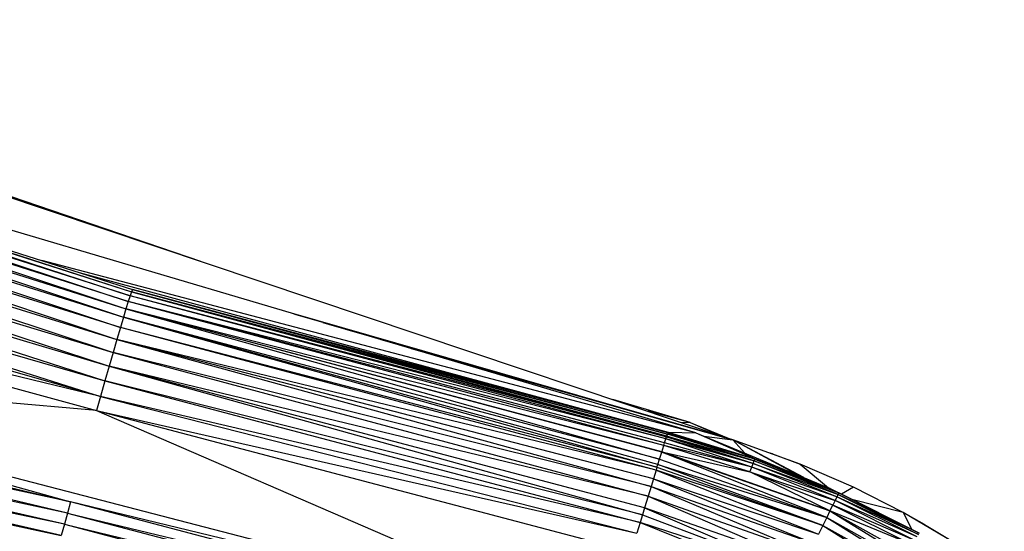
# Paper-space layout '_Izquierda' of a CAD drawing. Header units: millimetres. Extents: x -138 to 1808, y -70 to 65.
# Tile 18 of 21: x -9 to 16, y 22 to 35. Entities that reach past the tile are written whole.
import ezdxf

# ---------------------------------------------------------------- set-up
doc = ezdxf.new("R2010")
doc.units = ezdxf.units.MM

psp = doc.layouts.new('_Izquierda')

# ---------------------------------------------------------------- linework, layer by layer
at = {"color": 7, "linetype": 'Continuous', "lineweight": 25}
for p, q in [((8.34, 24.439), (-26.56, 34.775)), ((-21.166, 32.938), (-5.75, 28.025)), ((-21.166, 32.938), (-5.772, 27.968)), ((-5.806, 27.867), (-21.161, 32.771)), ((-21.161, 32.771), (-5.852, 27.723)), ((-21.158, 32.881), (-5.806, 27.867)), ((-21.158, 32.881), (-5.772, 27.968)), ((-21.176, 32.608), (-5.909, 27.537)), ((-5.852, 27.723), (-21.176, 32.608)), ((-15.674, 32.628), (9.273, 24.262)), ((-21.203, 32.391), (-5.971, 27.33)), ((-21.203, 32.391), (-5.909, 27.537)), ((-14.96, 32.459), (-4.049, 28.73)), ((-21.239, 32.143), (-6.048, 27.069)), ((-21.239, 32.143), (-5.971, 27.33)), ((-6.048, 27.069), (-21.291, 31.825)), ((-21.291, 31.825), (-6.135, 26.774)), ((-21.357, 31.458), (-6.229, 26.449)), ((-21.357, 31.458), (-6.135, 26.774)), ((-21.437, 31.047), (-6.327, 26.107)), ((-21.437, 31.047), (-6.229, 26.449)), ((-21.528, 30.609), (-6.327, 26.107)), ((-21.528, 30.609), (-6.434, 25.734)), ((-21.634, 30.13), (-6.543, 25.348)), ((-21.634, 30.13), (-6.434, 25.734)), ((-6.543, 25.348), (-21.753, 29.632)), ((8.34, 24.439), (-8.016, 28.747)), ((-7.079, 28.449), (7.648, 24.453)), ((-18.836, 28.32), (-6.643, 24.993)), ((-6.543, 25.348), (-18.836, 28.32)), ((-5.806, 27.867), (-5.852, 27.723)), ((-5.772, 27.968), (-5.806, 27.867)), ((7.594, 24.283), (-5.806, 27.867)), ((7.61, 24.334), (-5.806, 27.867)), ((-5.75, 28.025), (-5.772, 27.968)), ((-5.772, 27.968), (7.61, 24.334)), ((7.615, 24.349), (-5.772, 27.968)), ((7.632, 24.4), (-5.772, 27.968)), ((-5.75, 28.025), (7.632, 24.4)), ((7.644, 24.435), (-5.75, 28.025)), ((-5.75, 28.025), (7.648, 24.453)), ((-5.852, 27.723), (-5.909, 27.537)), ((7.54, 24.115), (-5.852, 27.723)), ((7.563, 24.187), (-5.852, 27.723)), ((7.594, 24.283), (-5.852, 27.723)), ((-5.909, 27.537), (-5.971, 27.33)), ((-5.909, 27.537), (7.436, 23.78)), ((7.49, 23.952), (-5.909, 27.537)), ((7.492, 23.961), (-5.909, 27.537)), ((7.54, 24.115), (-5.909, 27.537)), ((-1.78, 27.436), (9.273, 24.262)), ((-1.713, 27.416), (9.273, 24.262)), ((-1.689, 27.409), (9.273, 24.262)), ((-5.971, 27.33), (-6.048, 27.069)), ((7.395, 23.647), (-5.971, 27.33)), ((-5.971, 27.33), (7.372, 23.573)), ((7.436, 23.78), (-5.971, 27.33)), ((-1.3, 27.294), (9.273, 24.262)), ((-0.982, 27.2), (9.273, 24.262)), ((-0.87, 27.166), (9.273, 24.262)), ((-0.841, 27.158), (9.273, 24.262)), ((-0.691, 27.113), (9.273, 24.262)), ((-6.048, 27.069), (-6.135, 26.774)), ((7.351, 23.502), (-6.048, 27.069)), ((7.372, 23.573), (-6.048, 27.069)), ((-0.42, 27.033), (9.273, 24.262)), ((9.273, 24.262), (0.055, 26.893)), ((-6.135, 26.774), (-6.229, 26.449)), ((-6.135, 26.774), (7.226, 23.095)), ((7.283, 23.281), (-6.135, 26.774)), ((7.351, 23.502), (-6.135, 26.774)), ((0.467, 26.77), (9.273, 24.262)), ((-22.753, 26.369), (-7.294, 22.706)), ((-6.229, 26.449), (-6.327, 26.107)), ((-6.229, 26.449), (7.152, 22.854)), ((7.226, 23.095), (-6.229, 26.449)), ((1.227, 26.545), (9.273, 24.262)), ((9.273, 24.262), (1.329, 26.515)), ((-6.643, 24.993), (-19.525, 26.131)), ((-19.525, 26.131), (6.12, 19.47)), ((-19.525, 26.131), (-7.294, 22.706)), ((-6.327, 26.107), (-6.434, 25.734)), ((7.061, 22.557), (-6.327, 26.107)), ((-6.327, 26.107), (7.008, 22.381)), ((7.152, 22.854), (-6.327, 26.107)), ((-7.294, 22.706), (-22.869, 26.056)), ((-7.372, 22.428), (-22.869, 26.056)), ((-7.372, 22.428), (-22.984, 25.748)), ((-7.45, 22.147), (-22.984, 25.748)), ((-6.434, 25.734), (-6.543, 25.348)), ((-6.434, 25.734), (6.95, 22.192)), ((7.008, 22.381), (-6.434, 25.734)), ((-7.527, 21.868), (-23.099, 25.45)), ((-7.45, 22.147), (-23.099, 25.45)), ((-23.21, 25.166), (-7.527, 21.868)), ((-6.543, 25.348), (-6.643, 24.993)), ((-6.543, 25.348), (6.869, 21.927)), ((6.95, 22.192), (-6.543, 25.348)), ((8.202, 24.697), (6.271, 25.269)), ((-6.643, 24.993), (6.12, 19.47)), ((-6.643, 24.993), (6.728, 21.462)), ((-6.643, 24.993), (6.869, 21.927)), ((8.202, 24.697), (7.15, 24.975)), ((7.962, 24.702), (8.202, 24.697)), ((8.202, 24.697), (8.932, 24.377)), ((8.202, 24.697), (9.156, 24.302)), ((7.615, 24.349), (7.632, 24.4)), ((7.644, 24.435), (7.632, 24.4)), ((9.806, 23.735), (7.632, 24.4)), ((9.822, 23.773), (7.632, 24.4)), ((7.648, 24.453), (7.644, 24.435)), ((9.822, 23.773), (7.644, 24.435)), ((7.644, 24.435), (9.829, 23.785)), ((7.648, 24.453), (9.829, 23.785)), ((7.648, 24.453), (8.34, 24.439)), ((8.34, 24.439), (9.829, 23.785)), ((8.34, 24.439), (11.701, 23.045)), ((7.54, 24.115), (7.563, 24.187)), ((7.563, 24.187), (7.594, 24.283)), ((9.742, 23.579), (7.563, 24.187)), ((7.594, 24.283), (7.61, 24.334)), ((9.742, 23.579), (7.594, 24.283)), ((9.78, 23.671), (7.594, 24.283)), ((7.61, 24.334), (7.615, 24.349)), ((7.61, 24.334), (9.78, 23.671)), ((9.78, 23.671), (7.615, 24.349)), ((7.615, 24.349), (9.806, 23.735)), ((8.542, 24.355), (9.273, 24.262)), ((9.569, 23.929), (9.273, 24.262)), ((10.9, 23.377), (9.273, 24.262)), ((10.949, 23.655), (9.273, 24.262)), ((11.042, 23.318), (9.273, 24.262)), ((7.436, 23.78), (7.49, 23.952)), ((7.49, 23.952), (7.54, 24.115)), ((11.616, 22.314), (7.49, 23.952)), ((7.49, 23.952), (11.699, 22.484)), ((11.699, 22.484), (7.492, 23.961)), ((7.492, 23.961), (9.693, 23.458)), ((9.693, 23.458), (7.54, 24.115)), ((9.742, 23.579), (7.54, 24.115)), ((10.263, 23.908), (10.17, 23.937)), ((10.263, 23.908), (10.949, 23.655)), ((7.372, 23.573), (7.395, 23.647)), ((7.395, 23.647), (7.436, 23.78)), ((11.52, 22.119), (7.395, 23.647)), ((7.395, 23.647), (11.616, 22.314)), ((7.436, 23.78), (11.616, 22.314)), ((9.742, 23.579), (9.78, 23.671)), ((9.78, 23.671), (9.806, 23.735)), ((11.872, 22.834), (9.78, 23.671)), ((9.78, 23.671), (11.903, 22.896)), ((9.806, 23.735), (9.822, 23.773)), ((11.903, 22.896), (9.806, 23.735)), ((9.806, 23.735), (11.922, 22.932)), ((9.829, 23.785), (9.822, 23.773)), ((9.822, 23.773), (11.922, 22.932)), ((11.701, 23.045), (9.822, 23.773)), ((9.829, 23.785), (11.701, 23.045)), ((10.949, 23.655), (11.662, 23.061)), ((12.285, 23.074), (10.949, 23.655)), ((7.351, 23.502), (7.283, 23.281)), ((7.372, 23.573), (7.351, 23.502)), ((7.351, 23.502), (11.415, 21.903)), ((11.52, 22.119), (7.351, 23.502)), ((7.372, 23.573), (11.52, 22.119)), ((9.693, 23.458), (9.742, 23.579)), ((11.699, 22.484), (9.693, 23.458)), ((11.77, 22.628), (9.693, 23.458)), ((9.693, 23.458), (11.828, 22.745)), ((11.828, 22.745), (9.742, 23.579)), ((11.872, 22.834), (9.742, 23.579)), ((7.283, 23.281), (7.226, 23.095)), ((7.283, 23.281), (11.302, 21.67)), ((7.283, 23.281), (11.415, 21.903)), ((7.226, 23.095), (7.152, 22.854)), ((7.226, 23.095), (11.181, 21.423)), ((7.226, 23.095), (11.302, 21.67)), ((11.701, 23.045), (11.922, 22.932)), ((11.701, 23.045), (13.933, 21.922)), ((11.922, 22.932), (11.903, 22.896)), ((13.933, 21.922), (11.922, 22.932)), ((12.285, 23.074), (11.988, 22.901)), ((13.531, 22.446), (12.285, 23.074)), ((-7.294, 22.706), (-7.372, 22.428)), ((6.12, 19.47), (-7.294, 22.706)), ((6.035, 19.202), (-7.294, 22.706)), ((7.152, 22.854), (7.061, 22.557)), ((7.152, 22.854), (11.057, 21.166)), ((7.152, 22.854), (11.181, 21.423)), ((11.828, 22.745), (11.77, 22.628)), ((11.872, 22.834), (11.828, 22.745)), ((13.825, 21.743), (11.828, 22.745)), ((13.876, 21.829), (11.828, 22.745)), ((11.903, 22.896), (11.872, 22.834)), ((13.876, 21.829), (11.872, 22.834)), ((13.912, 21.888), (11.872, 22.834)), ((11.903, 22.896), (13.912, 21.888)), ((13.933, 21.922), (11.903, 22.896)), ((13.531, 22.446), (12.248, 22.77)), ((-7.372, 22.428), (-7.45, 22.147)), ((-7.372, 22.428), (6.035, 19.202)), ((-7.372, 22.428), (5.951, 18.927)), ((7.061, 22.557), (7.008, 22.381)), ((7.061, 22.557), (10.93, 20.905)), ((11.057, 21.166), (7.061, 22.557)), ((11.699, 22.484), (11.616, 22.314)), ((11.699, 22.484), (11.77, 22.628)), ((11.699, 22.484), (15.449, 20.186)), ((11.699, 22.484), (15.557, 20.341)), ((13.759, 21.631), (11.699, 22.484)), ((11.77, 22.628), (13.759, 21.631)), ((13.825, 21.743), (11.77, 22.628)), ((13.531, 22.446), (13.748, 22.015)), ((16.059, 20.951), (13.531, 22.446)), ((14.062, 22.144), (13.531, 22.446)), ((6.95, 22.192), (6.869, 21.927)), ((7.008, 22.381), (6.95, 22.192)), ((6.95, 22.192), (10.803, 20.643)), ((10.93, 20.905), (6.95, 22.192)), ((7.008, 22.381), (10.93, 20.905)), ((11.616, 22.314), (11.52, 22.119)), ((11.616, 22.314), (15.325, 20.008)), ((11.616, 22.314), (15.449, 20.186)), ((-7.45, 22.147), (-7.527, 21.868)), ((-7.45, 22.147), (5.867, 18.648)), ((-7.45, 22.147), (5.951, 18.927)), ((11.52, 22.119), (11.415, 21.903)), ((11.52, 22.119), (15.189, 19.811)), ((11.52, 22.119), (15.325, 20.008)), ((14.062, 22.144), (16.059, 20.951))]:
    psp.add_line(p, q, dxfattribs=at)

doc.saveas('drawing.dxf')
